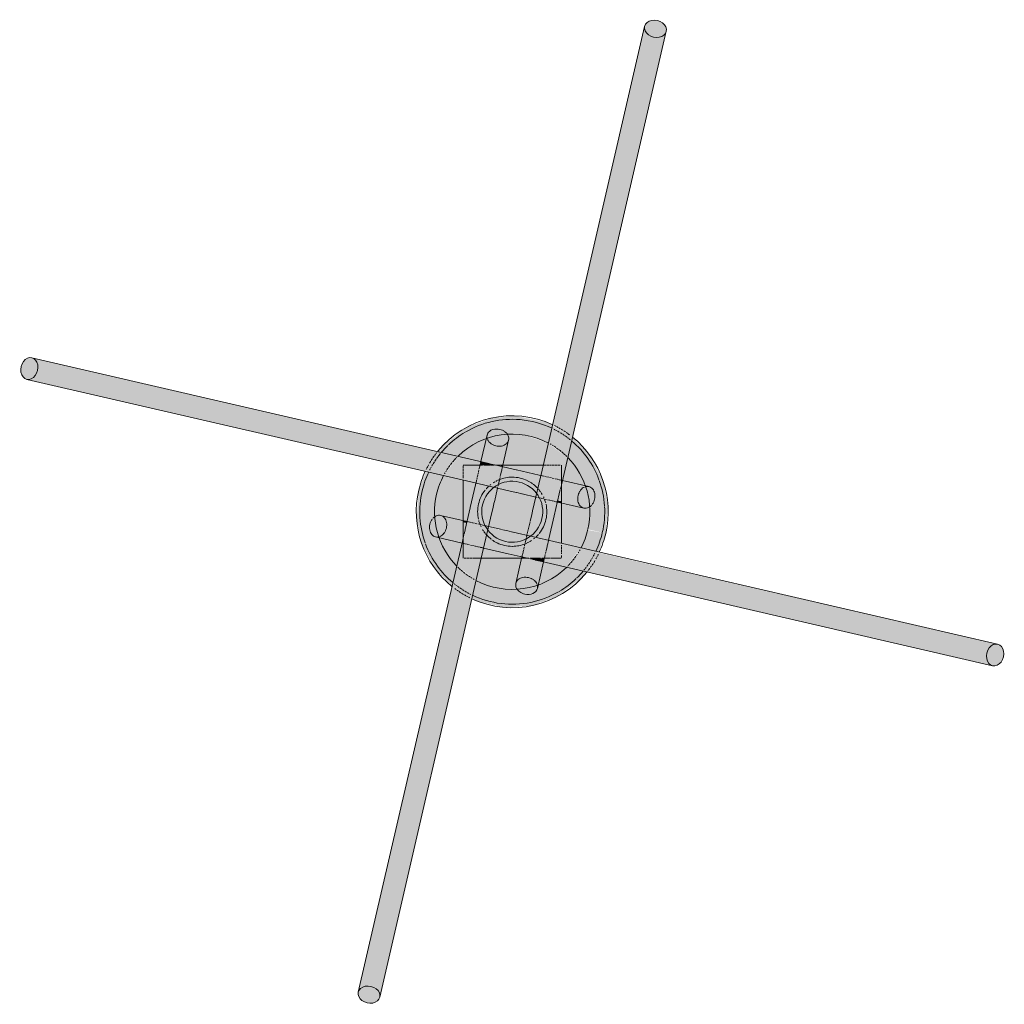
# Model space of a CAD drawing. Header units: inches. Extents: x -4126 to -1814, y 9773 to 12338.
# Tile 76 of 113: x -3811 to -3756, y 12189 to 12244. Entities that reach past the tile are written whole.
import ezdxf

# ---------------------------------------------------------------- set-up
doc = ezdxf.new("R2010")
doc.units = ezdxf.units.IN
doc.header["$MEASUREMENT"] = 0
doc.layers.add('S-FNDN', color=32, linetype='Continuous', lineweight=13)

# ---------------------------------------------------------------- blocks, each defined once
blk = doc.blocks.new('316600 - Special Foundations - Diamond Pier - Generic - 316600 - Special Foundations - Diamond Pier - Generic-V166-FRAMING PLAN - 1ST FLOOR')
at = {"layer": 'S-FNDN', "transparency": 33554483}
for points in [[(2.831, 4.55), (7.966, 26.757), (7.675, 26.89), (7.492, 27.111), (7.435, 27.238), (2.299, 4.85), (2.727, 4.609)], [(8.127, 26.736), (8.383, 26.794), (8.547, 26.868), (8.682, 27.082), (8.634, 27.366), (8.547, 27.477), (8.284, 27.647), (7.966, 27.698), (7.675, 27.615), (7.492, 27.429), (7.464, 27.363), (7.511, 27.082), (7.675, 26.89), (8.028, 26.749)], [(3.39, 4.193), (8.634, 26.966), (8.428, 26.794), (8.127, 26.736), (7.958, 26.723), (2.831, 4.55), (3.377, 4.206)], [(-27.238, 7.457), (-26.993, 7.566), (-26.868, 7.723), (-26.749, 8.028), (-26.757, 8.302), (-26.89, 8.561), (-27.082, 8.682), (-27.366, 8.634), (-27.452, 8.58), (-27.636, 8.335), (-27.698, 7.966), (-27.615, 7.675), (-27.429, 7.492), (-27.363, 7.464)], [(-4.573, 2.836), (-4.154, 3.381), (-26.966, 8.634), (-26.794, 8.428), (-26.736, 8.127), (-26.723, 7.958), (-4.643, 2.852)], [(-4.865, 2.262), (-4.643, 2.745), (-4.573, 2.836), (-26.757, 7.966), (-26.89, 7.675), (-27.111, 7.492), (-27.238, 7.435), (-4.918, 2.274)], [(-1.184, 2.619), (-1.167, 2.645), (-1.167, 2.69), (-1.771, 2.808), (-1.793, 2.619), (-1.233, 2.619)], [(-0.619, 2.243), (-0.572, 2.553), (-0.577, 2.532), (-0.62, 2.243)], [(2.77, 1.709), (2.747, 1.785), (2.754, 1.761), (2.742, 1.709)], [(2.77, 1.515), (2.808, 1.771), (2.77, 1.758), (2.77, 1.591)], [(2.547, 0.548), (2.532, 0.577), (2.535, 0.551)], [(2.77, 0.497), (2.77, 0.588), (2.566, 0.63), (2.547, 0.548), (2.745, 0.503)], [(-2.567, -0.635), (-2.547, -0.548), (-2.77, -0.521), (-2.77, -0.588)], [(-2.545, -0.635), (-2.532, -0.577), (-2.553, -0.572), (-2.548, -0.634)], [(-2.77, -1.78), (-2.811, -1.688), (-2.808, -1.771)], [(-2.55, -1.831), (-2.546, -1.811), (-2.754, -1.761), (-2.747, -1.785), (-2.65, -1.807)], [(0.63, -2.566), (0.635, -2.545), (0.577, -2.532), (0.572, -2.553)], [(1.766, -2.829), (1.793, -2.619), (1.167, -2.645), (1.167, -2.69), (1.747, -2.824)], [(26.757, -7.966), (26.89, -7.675), (27.111, -7.492), (27.238, -7.435), (4.851, -2.299), (4.649, -2.737), (4.573, -2.836), (26.749, -7.964)], [(27.082, -8.682), (26.868, -8.547), (26.749, -8.284), (26.723, -7.958), (4.573, -2.836), (4.154, -3.381), (26.989, -8.661)], [(-8.682, -27.082), (-8.547, -26.868), (-8.284, -26.749), (-7.958, -26.723), (-2.831, -4.55), (-3.39, -4.193), (-8.661, -26.988)], [(-7.464, -27.363), (-2.299, -4.85), (-2.831, -4.55), (-7.966, -26.757), (-7.675, -26.89), (-7.492, -27.111), (-7.457, -27.238)], [(27.207, -8.689), (27.452, -8.58), (27.651, -8.268), (27.708, -8.02), (27.651, -7.719), (27.429, -7.492), (27.363, -7.464), (27.082, -7.511), (26.966, -7.602), (26.794, -7.879), (26.749, -8.193), (26.809, -8.446), (27.015, -8.654), (27.082, -8.682)], [(-8.02, -27.708), (-7.675, -27.615), (-7.492, -27.429), (-7.464, -27.363), (-7.511, -27.082), (-7.602, -26.966), (-7.879, -26.794), (-8.193, -26.749), (-8.428, -26.794), (-8.634, -26.966), (-8.682, -27.233), (-8.58, -27.452), (-8.284, -27.647), (-8.127, -27.684)]]:
    blk.add_hatch(color=256, dxfattribs=at).paths.add_polyline_path(points, flags=0)
h = blk.add_hatch(color=256, dxfattribs=at)
h.paths.add_polyline_path([(5.27, -1.219), (5.387, 0.38), (5.092, 1.824), (4.289, 3.27), (3.39, 4.193), (3.12, 3.026), (3.305, 2.871), (4.037, 1.682), (4.088, 1.475), (4.434, 1.373), (4.607, 1.167), (4.664, 0.866), (4.591, 0.551), (4.407, 0.306), (4.351, 0.232), (4.265, -0.986), (5.048, -1.167)], flags=0)
h.paths.add_polyline_path([(-4.265, 0.986), (-3.844, 2.026), (-4.867, 2.256), (-5.27, 1.219), (-4.361, 1.008)], flags=0)
h.paths.add_polyline_path([(-3.026, 3.12), (-2.871, 3.305), (-1.642, 4.047), (-1.475, 4.088), (-1.373, 4.434), (-1.167, 4.607), (-0.866, 4.664), (-0.551, 4.591), (-0.306, 4.407), (-0.232, 4.351), (1.024, 4.25), (2.026, 3.844), (2.256, 4.874), (1.956, 5.043), (0.306, 5.381), (-1.081, 5.3), (-2.53, 4.781), (-3.859, 3.764), (-4.154, 3.381), (-3.129, 3.144)], flags=0)
h = blk.add_hatch(color=256, dxfattribs=at)
h.paths.add_polyline_path([(-3.844, 2.026), (-3.674, 2.348), (-3.026, 3.12), (-4.168, 3.362), (-4.751, 2.557), (-4.838, 2.256), (-4.265, 2.123)], flags=0)
h.paths.add_polyline_path([(3.12, 3.026), (3.372, 4.211), (3.232, 4.324), (2.256, 4.838), (2.061, 3.83), (2.348, 3.674), (3.106, 3.038)], flags=0)
h = blk.add_hatch(color=256, dxfattribs=at)
h.paths.add_polyline_path([(-2.953, -2.38), (-2.868, -2.031), (-2.77, -2.072), (-2.812, -1.77), (-2.829, -1.766), (-2.971, -2.38)], flags=0)
h.paths.add_polyline_path([(-1.157, 2.688), (-0.705, 4.643), (-1.05, 4.643), (-1.286, 4.532), (-1.422, 4.319), (-1.745, 2.824), (-1.167, 2.69)], flags=0)
h = blk.add_hatch(color=256, dxfattribs=at)
h.paths.add_polyline_path([(-1.823, -2.871), (-1.801, -2.871), (-1.765, -2.62)], flags=0)
h.paths.add_polyline_path([(-0.533, 2.619), (-0.532, 2.619), (-0.197, 4.162), (-0.306, 4.407), (-0.552, 4.591), (-0.705, 4.643), (-1.157, 2.688), (-0.705, 2.619), (-0.551, 2.619)], flags=0)
h = blk.add_hatch(color=256, dxfattribs=at)
h.paths.add_polyline_path([(4.265, -0.986), (4.353, 0.272), (4.162, 0.197), (3.917, 0.232), (2.77, 0.452), (2.77, -0.641), (3.752, -0.867)], flags=0)
h.paths.add_polyline_path([(-2.77, 0.641), (-2.77, 1.778), (-3.844, 2.026), (-4.265, 0.986), (-2.95, 0.682)], flags=0)
h.paths.add_polyline_path([(4.088, 1.475), (3.985, 1.782), (3.298, 2.877), (3.12, 3.026), (2.829, 1.766), (4.037, 1.487)], flags=0)
h.paths.add_polyline_path([(1.174, 2.619), (1.743, 2.619), (2.026, 3.844), (0.866, 4.273), (-0.272, 4.353), (-0.197, 4.162), (-0.232, 3.917), (-0.503, 2.619), (1.167, 2.619)], flags=0)
h.paths.add_polyline_path([(-1.766, 2.829), (-1.475, 4.088), (-1.782, 3.985), (-2.871, 3.305), (-3.026, 3.12), (-2.023, 2.888)], flags=0)
h = blk.add_hatch(color=256, dxfattribs=at)
h.paths.add_polyline_path([(-2.77, 1.783), (-2.759, 2.619), (-2.135, 2.622), (-2.023, 2.888), (-3.041, 3.102), (-3.803, 2.129), (-3.844, 2.026), (-2.871, 1.806)], flags=0)
h.paths.add_polyline_path([(2.888, 2.023), (3.102, 3.041), (2.129, 3.803), (2.026, 3.844), (1.779, 2.619), (2.77, 2.619), (2.81, 2.056), (2.872, 2.029)], flags=0)
h = blk.add_hatch(color=256, dxfattribs=at)
h.paths.add_polyline_path([(4.643, 0.705), (4.643, 1.05), (4.532, 1.286), (4.319, 1.422), (2.824, 1.745), (2.77, 1.373), (2.77, 1.138), (4.591, 0.717)], flags=0)
h.paths.add_polyline_path([(-2.125, 2.619), (-1.807, 2.65), (-1.766, 2.829), (-2.031, 2.868), (-2.135, 2.622)], flags=0)
h = blk.add_hatch(color=256, dxfattribs=at)
h.paths.add_polyline_path([(0.705, -4.643), (1.157, -2.688), (0.705, -2.619), (0.532, -2.619), (0.197, -4.162), (0.306, -4.407), (0.552, -4.591)], flags=0)
h.paths.add_polyline_path([(1.743, 2.619), (1.779, 2.619), (1.801, 2.871)], flags=0)
h = blk.add_hatch(color=256, dxfattribs=at)
h.paths.add_polyline_path([(1.184, -2.619), (1.794, -2.619), (2.027, -1.606), (0.823, -1.36), (0.577, -2.532), (1.024, -2.619), (1.183, -2.619)], flags=0)
h.paths.add_polyline_path([(-1.611, -2.048), (-1.36, -0.823), (-2.532, -0.577), (-2.77, -1.709), (-2.742, -1.709), (-2.742, -1.764), (-1.615, -2.047)], flags=0)
h.paths.add_polyline_path([(2.532, 0.577), (2.77, 1.709), (2.742, 1.709), (2.742, 1.764), (1.606, 2.027), (1.36, 0.823), (2.481, 0.589)], flags=0)
h.paths.add_polyline_path([(-0.83, 1.329), (-0.577, 2.532), (-1.024, 2.619), (-1.794, 2.619), (-2.027, 1.606), (-0.832, 1.33)], flags=0)
h = blk.add_hatch(color=256, dxfattribs=at)
h.paths.add_polyline_path([(-1.611, -2.048), (0.553, -2.526), (0.83, -1.329), (-1.338, -0.866), (-1.606, -2.029)], flags=0)
h.paths.add_polyline_path([(-1.765, -2.619), (-1.743, -2.619), (-1.644, -2.04), (-2.77, -1.78), (-2.736, -2.619), (-1.765, -2.619)], flags=0)
h.paths.add_polyline_path([(2.048, -1.611), (2.526, 0.553), (1.329, 0.83), (0.866, -1.338), (2.029, -1.606)], flags=0)
h.paths.add_polyline_path([(2.77, -2.619), (2.77, -1.778), (2.04, -1.644), (1.815, -2.619), (2.759, -2.619)], flags=0)
h.paths.add_polyline_path([(0.861, -2.619), (0.63, -2.566), (0.623, -2.619), (0.852, -2.619)], flags=0)
h.paths.add_polyline_path([(-2.77, -1.515), (-2.567, -0.635), (-2.77, -0.588), (-2.77, -1.467)], flags=0)
h.paths.add_polyline_path([(-1.329, -0.83), (-0.866, 1.338), (-2.048, 1.611), (-2.526, -0.553), (-1.332, -0.829)], flags=0)
h.paths.add_polyline_path([(2.77, 0.588), (2.738, 1.373), (2.567, 0.635)], flags=0)
h.paths.add_polyline_path([(1.329, 0.83), (1.611, 2.048), (-0.553, 2.526), (-0.83, 1.329), (1.286, 0.84)], flags=0)
h.paths.add_polyline_path([(-2.048, 1.611), (-1.815, 2.619), (-2.77, 2.585), (-2.77, 1.778), (-2.512, 1.718)], flags=0)
h.paths.add_polyline_path([(2.77, 1.78), (2.736, 2.619), (1.743, 2.619), (1.644, 2.04), (2.759, 1.782)], flags=0)
h.paths.add_polyline_path([(-0.63, 2.566), (-0.623, 2.619), (-0.705, 2.583), (-0.635, 2.567)], flags=0)
h = blk.add_hatch(color=256, dxfattribs=at)
h.paths.add_polyline_path([(-1.743, -2.619), (0.532, -2.619), (0.548, -2.547), (-1.611, -2.048), (-1.718, -2.512)], flags=0)
h.paths.add_polyline_path([(2.77, -1.778), (2.745, 0.503), (2.547, 0.548), (2.048, -1.611), (2.514, -1.719)], flags=0)
h.paths.add_polyline_path([(0.83, -1.329), (1.329, 0.83), (-0.83, 1.329), (-1.329, -0.83), (0.705, -1.3)], flags=0)
h.paths.add_polyline_path([(-2.547, -0.548), (-2.048, 1.611), (-2.77, 1.778), (-2.745, -0.503)], flags=0)
h.paths.add_polyline_path([(1.611, 2.048), (1.743, 2.619), (-0.532, 2.619), (-0.548, 2.547), (1.525, 2.068)], flags=0)
h = blk.add_hatch(color=256, dxfattribs=at)
h.paths.add_polyline_path([(-0.548, 2.547), (-0.557, 2.619), (-0.618, 2.619), (-0.63, 2.566), (-0.549, 2.547)], flags=0)
h.paths.add_polyline_path([(-1.024, 2.619), (-1.024, 2.657), (-1.162, 2.667), (-1.167, 2.619)], flags=0)
h = blk.add_hatch(color=256, dxfattribs=at)
h.paths.add_polyline_path([(4.162, 0.197), (4.407, 0.306), (4.591, 0.551), (4.643, 0.705), (2.77, 1.138), (2.77, 0.497), (4.037, 0.204)], flags=0)
h.paths.add_polyline_path([(-2.77, 1.778), (-2.77, 1.783), (-2.871, 1.801)], flags=0)
h = blk.add_hatch(color=256, dxfattribs=at)
h.paths.add_polyline_path([(0.866, -4.664), (1.167, -4.607), (1.373, -4.434), (1.475, -4.088), (1.745, -2.824), (1.157, -2.688), (0.705, -4.643)], flags=0)
h.paths.add_polyline_path([(2.829, 1.766), (2.868, 2.031), (2.77, 2.072), (2.812, 1.77)], flags=0)
h = blk.add_hatch(color=256, dxfattribs=at)
h.paths.add_polyline_path([(-0.456, -5.39), (1.081, -5.3), (2.53, -4.781), (3.859, -3.764), (4.154, -3.381), (3.026, -3.12), (2.871, -3.305), (1.682, -4.037), (1.475, -4.088), (1.373, -4.434), (1.167, -4.607), (0.866, -4.664), (0.551, -4.591), (0.306, -4.407), (0.232, -4.351), (-0.986, -4.265), (-2.026, -3.844), (-2.256, -4.874), (-1.956, -5.043), (-0.986, -5.267)], flags=0)
h.paths.add_polyline_path([(-3.39, -4.193), (-3.12, -3.026), (-3.305, -2.871), (-4.037, -1.682), (-4.088, -1.475), (-4.434, -1.373), (-4.607, -1.167), (-4.664, -0.866), (-4.591, -0.551), (-4.407, -0.306), (-4.351, -0.232), (-4.265, 0.986), (-5.27, 1.219), (-5.387, -0.38), (-5.092, -1.824), (-4.372, -3.185), (-3.983, -3.584)], flags=0)
h.paths.add_polyline_path([(4.865, -2.262), (5.27, -1.219), (4.25, -1.024), (3.844, -2.026), (4.838, -2.256)], flags=0)
h = blk.add_hatch(color=256, dxfattribs=at)
h.paths.add_polyline_path([(0.272, -4.353), (0.197, -4.162), (0.232, -3.917), (0.503, -2.619), (-1.743, -2.619), (-2.026, -3.844), (-0.986, -4.265), (0.249, -4.352)], flags=0)
h.paths.add_polyline_path([(1.475, -4.088), (1.782, -3.985), (2.871, -3.305), (3.026, -3.12), (1.766, -2.829), (1.487, -4.037)], flags=0)
h.paths.add_polyline_path([(-3.12, -3.026), (-2.829, -1.766), (-4.088, -1.475), (-3.985, -1.782), (-3.298, -2.877)], flags=0)
h.paths.add_polyline_path([(3.844, -2.026), (4.265, -0.986), (2.77, -0.641), (2.77, -1.778), (3.752, -2.005)], flags=0)
h.paths.add_polyline_path([(-2.77, -0.497), (-2.77, 0.641), (-4.265, 0.986), (-4.353, -0.272), (-4.162, -0.197), (-3.917, -0.232), (-3.011, -0.441)], flags=0)
h = blk.add_hatch(color=256, dxfattribs=at)
h.paths.add_polyline_path([(2.871, -1.806), (2.871, -1.801), (2.77, -1.783)], flags=0)
h.paths.add_polyline_path([(-2.77, -1.138), (-2.77, -0.497), (-4.162, -0.197), (-4.407, -0.306), (-4.591, -0.551), (-4.643, -0.705), (-2.861, -1.117)], flags=0)
h = blk.add_hatch(color=256, dxfattribs=at)
h.paths.add_polyline_path([(2.023, -2.888), (2.125, -2.619), (1.807, -2.65), (1.766, -2.829)], flags=0)
h.paths.add_polyline_path([(-2.829, -1.766), (-2.77, -1.373), (-2.77, -1.138), (-4.643, -0.705), (-4.643, -1.05), (-4.532, -1.286), (-4.319, -1.422), (-3.076, -1.709)], flags=0)
h = blk.add_hatch(color=256, dxfattribs=at)
h.paths.add_polyline_path([(-2.263, -4.87), (-2.061, -3.83), (-2.348, -3.674), (-3.12, -3.026), (-3.372, -4.211), (-3.232, -4.324), (-2.269, -4.867)], flags=0)
h.paths.add_polyline_path([(4.154, -3.381), (4.751, -2.557), (4.838, -2.256), (3.83, -2.061), (3.674, -2.348), (3.026, -3.12), (3.775, -3.293)], flags=0)
h = blk.add_hatch(color=256, dxfattribs=at)
h.paths.add_polyline_path([(-2.026, -3.844), (-1.779, -2.619), (-2.77, -2.619), (-2.81, -2.056), (-2.872, -2.029), (-3.102, -3.041), (-2.129, -3.803), (-2.031, -3.842)], flags=0)
h.paths.add_polyline_path([(3.026, -3.12), (3.803, -2.129), (3.844, -2.026), (2.77, -1.814), (2.759, -2.619), (2.135, -2.622), (2.023, -2.888), (2.871, -3.084)], flags=0)
h = blk.add_hatch(color=256, dxfattribs=at)
h.paths.add_polyline_path([(1.157, -2.688), (1.167, -2.619), (1.024, -2.657)], flags=0)
h.paths.add_polyline_path([(0.532, -2.619), (0.618, -2.619), (0.63, -2.566), (0.548, -2.547)], flags=0)
at = {"layer": 'S-FNDN'}
for p, q in [((1.678, 2.337), (7.464, 27.363)), ((8.682, 27.082), (2.806, 1.669)), ((-27.082, 8.682), (-1.642, 2.8)), ((-2.337, 1.678), (-27.363, 7.464)), ((-1.766, 2.829), (-1.422, 4.319)), ((-0.204, 4.037), (-0.548, 2.547)), ((-1.782, 2.759), (-1.771, 2.808)), ((-1.642, 2.8), (-1.295, 2.72)), ((-2.77, 2.585), (-2.77, 2.459)), ((-2.77, 2.459), (-2.77, 2.585)), ((-2.77, 2.419), (-2.77, 2.292)), ((-2.77, 2.292), (-2.77, 2.419)), ((-2.77, 2.253), (-2.77, 2.135)), ((-2.77, 2.135), (-2.77, 2.253)), ((-2.151, 2.619), (-2.759, 2.619)), ((-2.759, 2.619), (-2.154, 2.619)), ((-1.815, 2.619), (-2.125, 2.619)), ((-2.125, 2.619), (-1.817, 2.619)), ((-1.899, 2.253), (-1.875, 2.357)), ((-1.86, 2.423), (-1.837, 2.524)), ((-1.831, 2.55), (-1.807, 2.65)), ((-1.803, 2.67), (-1.785, 2.747)), ((-1.733, 2.619), (-1.793, 2.619)), ((-1.793, 2.619), (-1.733, 2.619)), ((-1.674, 2.619), (-1.729, 2.619)), ((-1.729, 2.619), (-1.674, 2.619)), ((-1.502, 2.619), (-1.587, 2.619)), ((-1.587, 2.619), (-1.502, 2.619)), ((-1.349, 2.619), (-1.494, 2.619)), ((-1.494, 2.619), (-1.349, 2.619)), ((-1.263, 2.619), (-1.339, 2.619)), ((-1.339, 2.619), (-1.263, 2.619)), ((-1.254, 2.71), (-1.013, 2.654)), ((-1.184, 2.619), (-1.233, 2.619)), ((-1.233, 2.619), (-1.184, 2.619)), ((-1.017, 2.619), (-1.173, 2.619)), ((-1.173, 2.619), (-1.017, 2.619)), ((-1.001, 2.652), (0.226, 2.368)), ((-0.862, 2.619), (-0.94, 2.619)), ((-0.94, 2.619), (-0.862, 2.619)), ((-0.727, 2.619), (-0.852, 2.619)), ((-0.852, 2.619), (-0.727, 2.619)), ((-0.623, 2.619), (-0.719, 2.619)), ((-0.719, 2.619), (-0.623, 2.619)), ((-0.619, 2.243), (-0.647, 2.121)), ((-0.557, 2.619), (-0.618, 2.619)), ((-0.617, 2.619), (1.748, 2.619)), ((-0.59, 2.369), (-0.614, 2.264)), ((-0.567, 2.465), (-0.586, 2.385)), ((-0.553, 2.526), (-0.565, 2.475)), ((1.748, 2.619), (-0.533, 2.619)), ((0.236, 2.366), (1.525, 2.068)), ((1.149, 0.051), (1.678, 2.337)), ((1.829, 2.619), (1.779, 2.619)), ((1.779, 2.619), (1.829, 2.619)), ((1.931, 2.619), (1.851, 2.619)), ((1.863, 2.619), (1.931, 2.619)), ((2.064, 2.619), (1.961, 2.619)), ((1.961, 2.619), (2.064, 2.619)), ((2.218, 2.619), (2.099, 2.619)), ((2.099, 2.619), (2.218, 2.619)), ((2.384, 2.619), (2.257, 2.619)), ((2.257, 2.619), (2.384, 2.619)), ((2.55, 2.619), (2.423, 2.619)), ((2.423, 2.619), (2.55, 2.619)), ((2.705, 2.619), (2.586, 2.619)), ((2.586, 2.619), (2.705, 2.619)), ((2.77, 2.327), (2.77, 2.619)), ((2.77, 2.619), (2.77, 2.327)), ((2.77, 1.78), (2.77, 2.31)), ((2.77, 2.31), (2.77, 1.914)), ((-2.77, 2.099), (-2.77, 1.996)), ((-2.77, 1.996), (-2.77, 2.099)), ((-2.77, 1.966), (-2.77, 1.887)), ((-2.77, 1.887), (-2.77, 1.966)), ((-2.77, 1.783), (-2.77, -0.498)), ((-2.77, -0.173), (-2.77, 1.783)), ((-0.051, 1.149), (-2.337, 1.678)), ((-2.04, 1.644), (-2.029, 1.692)), ((-2.024, 1.712), (-2.007, 1.789)), ((-2.001, 1.815), (-1.977, 1.915)), ((-1.97, 1.946), (-1.943, 2.062)), ((-1.936, 2.095), (-1.907, 2.22)), ((-0.726, 1.78), (-0.754, 1.658)), ((-0.689, 1.938), (-0.719, 1.807)), ((-0.653, 2.096), (-0.677, 1.991)), ((1.527, 2.067), (1.615, 2.047)), ((1.644, 2.04), (1.692, 2.029)), ((1.712, 2.024), (1.789, 2.007)), ((1.815, 2.001), (1.915, 1.977)), ((1.946, 1.97), (2.062, 1.943)), ((2.095, 1.936), (2.22, 1.907)), ((2.253, 1.899), (2.357, 1.875)), ((2.423, 1.86), (2.524, 1.837)), ((2.55, 1.831), (2.65, 1.807)), ((2.67, 1.803), (2.747, 1.785)), ((2.806, 1.669), (2.72, 1.295)), ((2.759, 1.782), (2.808, 1.771)), ((2.77, 1.886), (2.77, 1.76)), ((2.77, 1.759), (2.77, 1.694)), ((2.77, 1.697), (2.77, 1.758)), ((2.77, 1.609), (2.77, 1.694)), ((2.77, 1.694), (2.77, 1.609)), ((2.829, 1.766), (4.319, 1.422)), ((-2.366, 0.236), (-2.068, 1.525)), ((-2.067, 1.527), (-2.047, 1.615)), ((-0.83, 1.329), (-1.007, 0.563)), ((-0.811, 1.411), (-0.823, 1.36)), ((-0.789, 1.508), (-0.8, 1.46)), ((-0.76, 1.634), (-0.784, 1.528)), ((0.242, 1.081), (-0.04, 1.146)), ((2.71, 1.254), (2.654, 1.013)), ((2.77, 1.515), (2.77, 1.591)), ((2.77, 1.591), (2.77, 1.515)), ((2.77, 1.467), (2.77, 1.515)), ((2.77, 1.515), (2.77, 1.467)), ((2.77, 1.314), (2.77, 1.459)), ((2.77, 1.459), (2.77, 1.314)), ((2.77, 1.148), (2.77, 1.304)), ((2.77, 1.304), (2.77, 1.148)), ((2.77, 0.982), (2.77, 1.138)), ((2.77, 1.138), (2.77, 0.982)), ((0.539, 1.013), (0.25, 1.08)), ((1.329, 0.83), (0.563, 1.007)), ((1.411, 0.811), (1.36, 0.823)), ((1.508, 0.789), (1.46, 0.8)), ((1.634, 0.76), (1.528, 0.784)), ((1.78, 0.726), (1.658, 0.754)), ((1.938, 0.689), (1.807, 0.719)), ((2.096, 0.653), (1.991, 0.677)), ((2.243, 0.619), (2.121, 0.647)), ((2.369, 0.59), (2.264, 0.614)), ((2.652, 1.001), (2.368, -0.226)), ((2.465, 0.567), (2.385, 0.586)), ((2.526, 0.553), (2.475, 0.565)), ((2.77, 0.826), (2.77, 0.972)), ((2.77, 0.972), (2.77, 0.826)), ((2.77, 0.692), (2.77, 0.817)), ((2.77, 0.817), (2.77, 0.692)), ((2.77, 0.588), (2.77, 0.685)), ((2.77, 0.653), (2.77, 0.19)), ((2.77, 0.521), (2.77, 0.583)), ((-2.652, -1.001), (-2.368, 0.226)), ((-1.081, 0.242), (-1.146, -0.04)), ((-1.013, 0.539), (-1.08, 0.25)), ((1.081, -0.242), (1.146, 0.04)), ((4.037, 0.204), (2.547, 0.548)), ((2.77, -1.783), (2.77, 0.498)), ((2.77, 0.173), (2.77, -1.783)), ((-4.037, -0.204), (-2.547, -0.548)), ((-2.77, -0.653), (-2.77, -0.19)), ((-2.77, -0.521), (-2.77, -0.583)), ((-2.526, -0.553), (-2.475, -0.565)), ((-1.149, -0.051), (-1.688, -2.38)), ((1.013, -0.539), (1.08, -0.25)), ((2.366, -0.236), (2.068, -1.525)), ((-2.77, -0.588), (-2.77, -0.685)), ((-2.77, -0.692), (-2.77, -0.817)), ((-2.77, -0.817), (-2.77, -0.692)), ((-2.77, -0.826), (-2.77, -0.972)), ((-2.77, -0.972), (-2.77, -0.826)), ((-2.77, -0.982), (-2.77, -1.138)), ((-2.77, -1.138), (-2.77, -0.982)), ((-2.71, -1.254), (-2.654, -1.013)), ((-2.465, -0.567), (-2.385, -0.586)), ((-2.369, -0.59), (-2.264, -0.614)), ((-2.243, -0.619), (-2.121, -0.647)), ((-2.096, -0.653), (-1.991, -0.677)), ((-1.938, -0.689), (-1.807, -0.719)), ((-1.78, -0.726), (-1.658, -0.754)), ((-1.634, -0.76), (-1.528, -0.784)), ((-1.508, -0.789), (-1.46, -0.8)), ((-1.411, -0.811), (-1.36, -0.823)), ((-1.329, -0.83), (-0.563, -1.007)), ((-0.539, -1.013), (-0.25, -1.08)), ((-0.242, -1.081), (0.04, -1.146)), ((0.83, -1.329), (1.007, -0.563)), ((-2.829, -1.766), (-4.319, -1.422)), ((-2.806, -1.669), (-2.72, -1.295)), ((-2.77, -1.148), (-2.77, -1.304)), ((-2.77, -1.304), (-2.77, -1.148)), ((-2.77, -1.314), (-2.77, -1.459)), ((-2.77, -1.459), (-2.77, -1.314)), ((-2.77, -1.467), (-2.77, -1.515)), ((-2.77, -1.515), (-2.77, -1.467)), ((-2.77, -1.515), (-2.77, -1.591)), ((-2.77, -1.591), (-2.77, -1.515)), ((-2.77, -1.609), (-2.77, -1.694)), ((-2.77, -1.694), (-2.77, -1.609)), ((0.051, -1.149), (2.337, -1.678)), ((0.726, -1.78), (0.754, -1.658)), ((0.76, -1.634), (0.784, -1.528)), ((0.789, -1.508), (0.8, -1.46)), ((0.811, -1.411), (0.823, -1.36)), ((2.04, -1.644), (2.029, -1.692)), ((2.067, -1.527), (2.047, -1.615)), ((-8.682, -27.082), (-2.806, -1.669)), ((-2.759, -1.782), (-2.808, -1.771)), ((-2.77, -1.697), (-2.77, -1.758)), ((-2.77, -1.758), (-2.77, -1.697)), ((-2.77, -1.886), (-2.77, -1.76)), ((-2.77, -1.78), (-2.77, -2.31)), ((-2.77, -2.31), (-2.77, -1.914)), ((-2.67, -1.803), (-2.747, -1.785)), ((-2.55, -1.831), (-2.65, -1.807)), ((-2.408, -1.863), (-2.524, -1.837)), ((-2.253, -1.899), (-2.357, -1.875)), ((-2.095, -1.936), (-2.22, -1.907)), ((-1.946, -1.97), (-2.062, -1.943)), ((-1.815, -2.001), (-1.915, -1.977)), ((-1.712, -2.024), (-1.789, -2.007)), ((-1.644, -2.04), (-1.692, -2.029)), ((-0.236, -2.366), (-1.615, -2.047)), ((0.619, -2.243), (0.647, -2.121)), ((0.653, -2.096), (0.677, -1.991)), ((0.689, -1.938), (0.719, -1.807)), ((1.936, -2.095), (1.907, -2.22)), ((1.97, -1.946), (1.943, -2.062)), ((2.001, -1.815), (1.977, -1.915)), ((2.024, -1.712), (2.007, -1.789)), ((2.337, -1.678), (27.363, -7.464)), ((2.77, -1.966), (2.77, -1.887)), ((2.77, -1.887), (2.77, -1.966)), ((2.77, -2.099), (2.77, -1.996)), ((2.77, -1.996), (2.77, -2.099)), ((2.77, -2.253), (2.77, -2.135)), ((2.77, -2.135), (2.77, -2.253)), ((-1.688, -2.38), (-7.464, -27.363)), ((-2.77, -2.327), (-2.77, -2.619)), ((-2.77, -2.619), (-2.77, -2.327)), ((-2.705, -2.619), (-2.586, -2.619)), ((-2.586, -2.619), (-2.705, -2.619)), ((-2.55, -2.619), (-2.423, -2.619)), ((-2.423, -2.619), (-2.55, -2.619)), ((-2.384, -2.619), (-2.257, -2.619)), ((-2.257, -2.619), (-2.384, -2.619)), ((-2.218, -2.619), (-2.099, -2.619)), ((-2.099, -2.619), (-2.218, -2.619)), ((-2.064, -2.619), (-1.961, -2.619)), ((-1.961, -2.619), (-2.064, -2.619)), ((-1.931, -2.619), (-1.851, -2.619)), ((-1.851, -2.619), (-1.931, -2.619)), ((-1.829, -2.619), (-1.779, -2.619)), ((-1.779, -2.619), (-1.829, -2.619)), ((-1.748, -2.619), (0.533, -2.619)), ((0.617, -2.619), (-1.748, -2.619)), ((0.453, -2.525), (-0.226, -2.368)), ((0.204, -4.037), (0.548, -2.547)), ((1.013, -2.654), (0.463, -2.527)), ((0.553, -2.526), (0.565, -2.475)), ((0.557, -2.619), (0.618, -2.619)), ((0.567, -2.465), (0.586, -2.385)), ((0.59, -2.369), (0.614, -2.264)), ((0.623, -2.619), (0.719, -2.619)), ((0.719, -2.619), (0.623, -2.619)), ((0.727, -2.619), (0.852, -2.619)), ((0.852, -2.619), (0.727, -2.619)), ((0.862, -2.619), (0.94, -2.619)), ((0.94, -2.619), (0.862, -2.619)), ((1.017, -2.619), (1.173, -2.619)), ((1.173, -2.619), (1.017, -2.619)), ((1.254, -2.71), (1.039, -2.66)), ((1.184, -2.619), (1.233, -2.619)), ((1.233, -2.619), (1.184, -2.619)), ((1.263, -2.619), (1.339, -2.619)), ((1.339, -2.619), (1.263, -2.619)), ((1.669, -2.806), (1.295, -2.72)), ((1.349, -2.619), (1.494, -2.619)), ((1.494, -2.619), (1.349, -2.619)), ((1.502, -2.619), (1.587, -2.619)), ((1.587, -2.619), (1.502, -2.619)), ((1.674, -2.619), (1.729, -2.619)), ((1.729, -2.619), (1.674, -2.619)), ((1.733, -2.619), (1.793, -2.619)), ((1.793, -2.619), (1.733, -2.619)), ((1.782, -2.759), (1.771, -2.808)), ((1.803, -2.67), (1.785, -2.747)), ((1.831, -2.55), (1.807, -2.65)), ((1.815, -2.619), (2.125, -2.619)), ((2.125, -2.619), (1.817, -2.619)), ((1.863, -2.408), (1.837, -2.524)), ((1.899, -2.253), (1.875, -2.357)), ((2.151, -2.619), (2.759, -2.619)), ((2.759, -2.619), (2.151, -2.619)), ((2.77, -2.38), (2.77, -2.292)), ((2.77, -2.292), (2.77, -2.38)), ((2.77, -2.585), (2.77, -2.459)), ((2.77, -2.459), (2.77, -2.585)), ((1.766, -2.829), (1.422, -4.319)), ((27.082, -8.682), (1.669, -2.806))]:
    blk.add_line(p, q, dxfattribs=at)
for radius, start, end in [(5.409, 64.9846, 140.87), (5.212, 85.1625, 120.0638), (5.212, 64.5191, 85.1625), (5.212, 120.53, 133.7055), (5.212, 62.4827, 63.2996), (5.409, 63.0239, 63.8041), (5.212, 60.9945, 62.0563), (5.409, 61.59, 62.6041), (5.212, 59.2615, 60.4965), (5.409, 59.9202, 61.0996), (5.212, 57.4017, 58.7274), (5.409, 58.1282, 59.3943), (5.409, 56.3363, 57.6046), (5.409, 54.6665, 55.8521), (4.378, 62.1657, 134.1528), (5.212, 55.5419, 56.87), (5.212, 53.8089, 55.0503), (5.212, 52.4352, 53.3913), (5.409, 53.2326, 54.255), (5.212, 51.0022, 51.9444), (5.212, 20.2559, 49.9042), (5.409, 346.9807, 51.0317), (5.409, 141.8484, 142.6821), (5.212, 134.2534, 139.8272), (4.378, 59.8013, 60.781), (4.378, 57.981, 58.9807), (4.378, 55.7576, 57.4), (4.378, 53.3716, 55.137), (4.378, 50.9856, 52.7565), (4.378, 48.7622, 50.4196), (5.409, 148.1731, 149.5061), (5.409, 146.2829, 147.6198), (5.409, 144.5215, 145.7727), (5.212, 147.4067, 148.8032), (5.409, 143.009, 144.0891), (5.212, 145.445, 146.8455), (5.212, 143.617, 144.9276), (5.212, 142.0472, 143.1786), (5.212, 140.8427, 141.716), (4.378, 138.7622, 140.4196), (4.378, 136.853, 138.2838), (4.378, 135.3879, 136.4923), (4.378, 46.853, 48.2838), (4.378, 45.3879, 46.4923), (4.378, 346.9807, 44.1528), (5.409, 155.0174, 166.9807), (5.212, 154.5661, 166.9807), (5.409, 153.1167, 153.8726), (5.409, 151.7268, 152.7085), (5.409, 150.6171, 151.249), (5.212, 152.5921, 153.2457), (5.212, 151.1495, 152.1772), (5.212, 149.3684, 150.3464), (4.378, 147.981, 148.9807), (4.378, 145.7576, 147.4), (4.378, 143.3716, 145.137), (4.378, 140.9856, 142.7565), (4.378, 152.1657, 166.9807), (4.378, 149.8013, 150.781), (1.721, 346.9807, 166.9807), (1.951, 120.0741, 123.564), (1.951, 115.5521, 118.5256), (1.951, 112.8502, 114.7465), (1.951, 90.3185, 112.0441), (1.951, 64.1236, 89.8378), (1.951, 53.8392, 63.6429), (5.212, 3.615, 19.708), (5.409, 166.9807, 231.0317), (5.212, 166.9807, 183.3443), (1.951, 141.2664, 166.9807), (1.951, 133.2013, 139.1778), (1.951, 128.1824, 130.1402), (1.951, 42.6757, 52.6001), (1.951, 39.2149, 40.9114), (1.951, 34.9803, 38.4093), (4.378, 166.9807, 224.1528), (1.951, 30.0229, 33.7786), (1.951, 23.5964, 25.779), (1.951, 14.7836, 20.2579), (1.951, 166.9807, 192.4846), (1.721, 166.9807, 346.9807), (1.951, 346.9807, 12.4846), (5.212, 346.9807, 3.3443), (5.212, 183.615, 199.708), (1.951, 194.7836, 200.2579), (1.951, 321.2664, 346.9807), (1.951, 203.5964, 205.779), (1.951, 210.6214, 213.7786), (4.378, 332.1657, 346.9807), (1.951, 214.9803, 218.4093), (1.951, 219.2149, 220.9114), (1.951, 222.6757, 232.6001), (1.951, 233.8392, 243.6429), (1.951, 300.0741, 303.564), (1.951, 308.1824, 310.1402), (1.951, 313.2013, 319.1778), (5.212, 334.5661, 346.9807), (5.409, 335.0174, 346.9807), (5.212, 200.2559, 216.0716), (1.951, 244.1236, 269.8378), (1.951, 270.3185, 292.0441), (1.951, 292.8502, 294.7465), (1.951, 295.5521, 298.5256), (4.378, 329.8013, 330.781), (4.378, 320.9856, 322.7565), (4.378, 323.3716, 325.137), (4.378, 325.7576, 326.8541), (4.378, 327.981, 328.9807), (5.212, 327.4067, 328.8032), (5.212, 329.3684, 330.3464), (5.212, 331.1495, 332.1772), (5.409, 328.1731, 329.5061), (5.212, 332.7145, 333.2457), (5.409, 330.6171, 331.249), (5.409, 331.7268, 332.7085), (5.409, 333.1167, 333.7412), (5.212, 216.0716, 229.9042), (4.378, 225.3879, 226.4923), (4.378, 226.853, 228.2838), (4.378, 228.7622, 230.4196), (4.378, 242.1657, 314.1528), (4.378, 315.3879, 316.4923), (4.378, 316.853, 318.2838), (4.378, 318.7622, 320.4196), (5.212, 320.8427, 321.716), (5.212, 322.0472, 323.1786), (5.212, 323.617, 324.9276), (5.409, 321.8484, 322.6821), (5.212, 325.445, 326.8455), (5.409, 323.009, 324.0891), (5.409, 324.5215, 325.7727), (5.409, 326.2829, 327.6198), (4.378, 230.9856, 232.7565), (4.378, 233.3716, 235.137), (4.378, 235.7576, 237.4), (4.378, 237.981, 238.9807), (5.409, 244.9846, 320.87), (4.378, 239.8013, 240.781), (5.212, 300.53, 313.7055), (5.212, 314.2534, 319.8272), (5.212, 231.0022, 231.9444), (5.409, 233.2326, 234.255), (5.212, 232.4352, 233.3913), (5.409, 234.6665, 235.8521), (5.212, 233.8089, 235.0503), (5.212, 235.5419, 236.87), (5.212, 237.4017, 238.7274), (5.409, 236.3363, 237.6046), (5.409, 238.1282, 239.3943), (5.409, 239.9202, 241.0996), (5.212, 239.2615, 240.4965), (5.409, 241.59, 242.6041), (5.212, 240.9945, 242.0563), (5.409, 243.0239, 243.8041), (5.212, 242.4827, 243.2996), (5.212, 244.5191, 281.5262), (5.212, 281.5262, 300.0638)]:
    blk.add_arc((0, 0), radius, start, end, dxfattribs=at)
for centre, major_axis, start_param, end_param in [((8.073, 27.222), (-0.609, 0.141), 4.712389, 7.853982), ((8.073, 27.222), (-0.609, 0.141), 1.570796, 4.712389), ((-27.222, 8.073), (0.141, 0.609), 4.712389, 7.853982), ((-27.222, 8.073), (0.141, 0.609), 1.570796, 4.712389), ((-0.813, 4.178), (-0.609, 0.141), 5.759587, 6.283185), ((-0.813, 4.178), (-0.609, 0.141), 4.974188, 5.759587), ((-0.813, 4.178), (-0.609, 0.141), 4.712389, 4.974188), ((-0.813, 4.178), (-0.609, 0.141), 4.451842, 4.712389), ((-0.813, 4.178), (-0.609, 0.141), 4.18879, 4.45059), ((-0.813, 4.178), (-0.609, 0.141), 3.976306, 4.18879), ((-0.813, 4.178), (-0.609, 0.141), 0, 0.259805), ((-0.813, 4.178), (-0.609, 0.141), 0.261799, 0.44274), ((-0.813, 4.178), (-0.609, 0.141), 0.523599, 0.779942), ((-0.813, 4.178), (-0.609, 0.141), 0.785398, 1.040506), ((-0.813, 4.178), (-0.609, 0.141), 2.680284, 2.87777), ((-0.813, 4.178), (-0.609, 0.141), 3.665191, 3.926991), ((-0.813, 4.178), (-0.609, 0.141), 2.879793, 3.141593), ((-0.813, 4.178), (-0.609, 0.141), 3.141593, 3.665191), ((-0.813, 4.178), (-0.609, 0.141), 1.047198, 1.30152), ((-0.813, 4.178), (-0.609, 0.141), 1.308997, 1.563041), ((-0.813, 4.178), (-0.609, 0.141), 1.570796, 1.825089), ((-0.813, 4.178), (-0.609, 0.141), 1.832596, 2.087652), ((-0.813, 4.178), (-0.609, 0.141), 2.094395, 2.350679), ((-0.813, 4.178), (-0.609, 0.141), 2.356194, 2.614088), ((4.178, 0.813), (0.141, 0.609), 1.047198, 1.30152), ((4.178, 0.813), (0.141, 0.609), 0.785398, 1.040506), ((4.178, 0.813), (0.141, 0.609), 0.523599, 0.779942), ((4.178, 0.813), (0.141, 0.609), 0.261799, 0.44274), ((4.178, 0.813), (0.141, 0.609), 0, 0.259805), ((4.178, 0.813), (0.141, 0.609), 6.021386, 6.283185), ((4.178, 0.813), (0.141, 0.609), 5.759587, 6.021386), ((4.178, 0.813), (0.141, 0.609), 5.497787, 5.759587), ((4.178, 0.813), (0.141, 0.609), 5.235988, 5.497787), ((4.178, 0.813), (0.141, 0.609), 1.832596, 2.087652), ((4.178, 0.813), (0.141, 0.609), 1.570796, 1.825089), ((4.178, 0.813), (0.141, 0.609), 2.094395, 2.350679), ((4.178, 0.813), (0.141, 0.609), 1.308997, 1.563041), ((4.178, 0.813), (0.141, 0.609), 4.45059, 4.712389), ((4.178, 0.813), (0.141, 0.609), 4.712389, 4.974188), ((4.178, 0.813), (0.141, 0.609), 4.974188, 5.235988), ((4.178, 0.813), (0.141, 0.609), 2.356194, 2.614088), ((4.178, 0.813), (0.141, 0.609), 2.680284, 2.87777), ((4.178, 0.813), (0.141, 0.609), 2.879793, 3.141593), ((4.178, 0.813), (0.141, 0.609), 3.141593, 3.403392), ((4.178, 0.813), (0.141, 0.609), 3.403392, 4.088344), ((4.178, 0.813), (0.141, 0.609), 4.18879, 4.45059), ((-4.178, -0.813), (0.141, 0.609), 1.308997, 1.570796), ((-4.178, -0.813), (0.141, 0.609), 1.047198, 1.308997), ((-4.178, -0.813), (0.141, 0.609), 0.785398, 0.946752), ((-4.178, -0.813), (0.141, 0.609), 0.523599, 0.785398), ((-4.178, -0.813), (0.141, 0.609), 0.261799, 0.523599), ((-4.178, -0.813), (0.141, 0.609), 0, 0.261799), ((-4.178, -0.813), (0.141, 0.609), 6.021386, 6.283185), ((-4.178, -0.813), (0.141, 0.609), 5.821877, 6.019362), ((-4.178, -0.813), (0.141, 0.609), 5.497787, 5.755681), ((-4.178, -0.813), (0.141, 0.609), 5.235988, 5.492272), ((-4.178, -0.813), (0.141, 0.609), 1.570796, 2.094395), ((-4.178, -0.813), (0.141, 0.609), 2.094395, 3.141593), ((-4.178, -0.813), (0.141, 0.609), 4.18879, 4.443113), ((-4.178, -0.813), (0.141, 0.609), 4.45059, 4.704634), ((-4.178, -0.813), (0.141, 0.609), 4.712389, 4.966682), ((-4.178, -0.813), (0.141, 0.609), 4.974188, 5.229245), ((-4.178, -0.813), (0.141, 0.609), 3.141593, 3.401398), ((-4.178, -0.813), (0.141, 0.609), 3.403392, 3.584332), ((-4.178, -0.813), (0.141, 0.609), 3.665191, 3.921535), ((-4.178, -0.813), (0.141, 0.609), 3.926991, 4.182099), ((0.813, -4.178), (-0.609, 0.141), 5.821877, 6.019362), ((0.813, -4.178), (-0.609, 0.141), 5.497787, 5.755681), ((0.813, -4.178), (-0.609, 0.141), 5.235988, 5.492272), ((0.813, -4.178), (-0.609, 0.141), 4.974188, 5.229245), ((0.813, -4.178), (-0.609, 0.141), 4.712389, 4.966682), ((0.813, -4.178), (-0.609, 0.141), 4.45059, 4.704634), ((0.813, -4.178), (-0.609, 0.141), 4.18879, 4.443113), ((0.813, -4.178), (-0.609, 0.141), 3.926991, 4.182099), ((0.813, -4.178), (-0.609, 0.141), 0, 0.785398), ((0.813, -4.178), (-0.609, 0.141), 6.021386, 6.283185), ((0.813, -4.178), (-0.609, 0.141), 0.834714, 1.308997), ((0.813, -4.178), (-0.609, 0.141), 1.570796, 3.141593), ((0.813, -4.178), (-0.609, 0.141), 3.665191, 3.921535), ((0.813, -4.178), (-0.609, 0.141), 3.403392, 3.584332), ((0.813, -4.178), (-0.609, 0.141), 3.141593, 3.401398), ((0.813, -4.178), (-0.609, 0.141), 1.31025, 1.570796), ((27.222, -8.073), (0.141, 0.609), 4.712389, 7.853982), ((27.222, -8.073), (0.141, 0.609), 1.570796, 4.712389), ((-8.073, -27.222), (-0.609, 0.141), 4.712389, 7.853982), ((-8.073, -27.222), (-0.609, 0.141), 1.570796, 4.712389)]:
    blk.add_ellipse(centre, major_axis=major_axis, ratio=0.764544, start_param=start_param, end_param=end_param, dxfattribs=at)

msp = doc.modelspace()

# ---------------------------------------------------------------- block references
at = {"layer": 'S-FNDN'}
msp.add_blockref('316600 - Special Foundations - Diamond Pier - Generic - 316600 - Special Foundations - Diamond Pier - Generic-V166-FRAMING PLAN - 1ST FLOOR', (-3783.324, 12216.57), dxfattribs=at)

doc.saveas('drawing.dxf')
